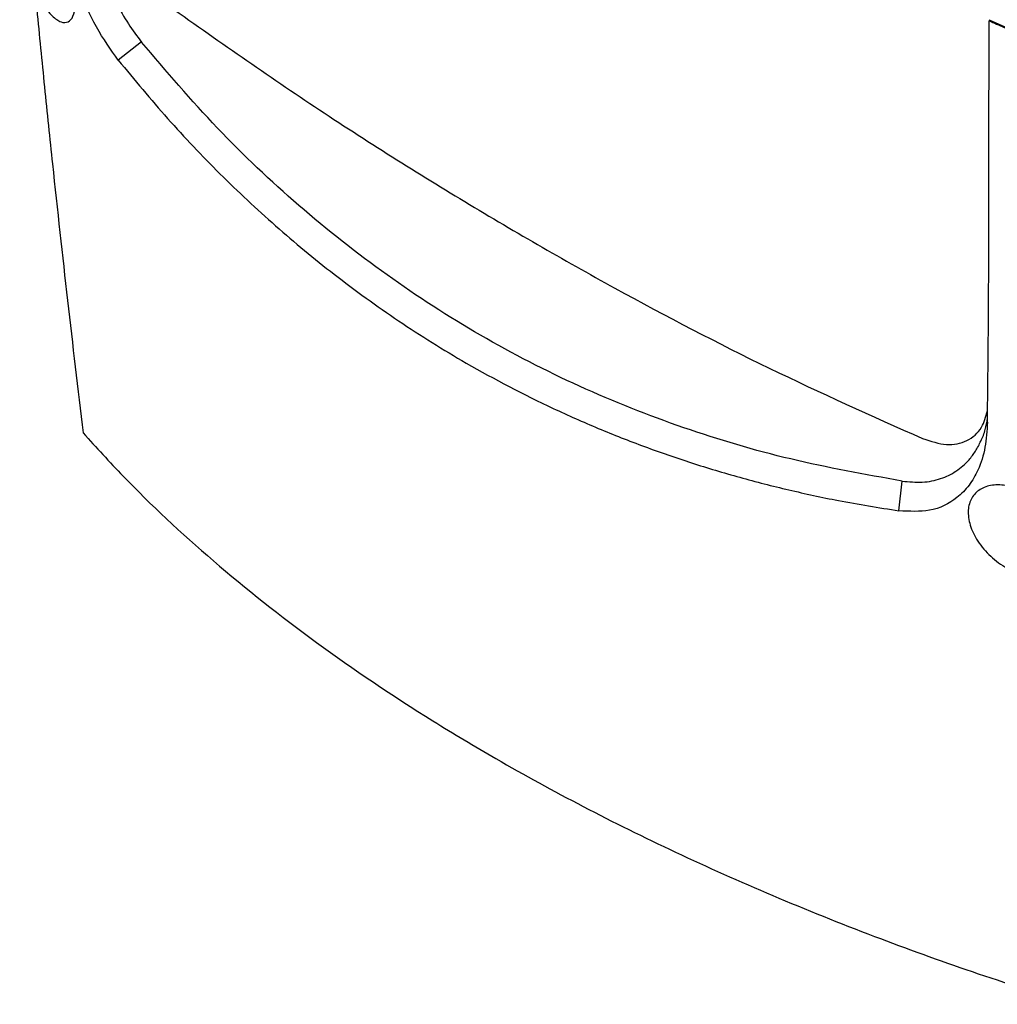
# Model space of a CAD drawing. Header units: millimetres. Extents: x -0.387 to 0.594, y -0.166 to 0.447.
# Tile 89 of 109: x 0.374 to 0.459, y 0.153 to 0.238. Entities that reach past the tile are written whole.
import ezdxf

# ---------------------------------------------------------------- set-up
doc = ezdxf.new("R2010")
doc.units = ezdxf.units.MM
doc.layers.add('FORMAT', color=7, linetype='Continuous')

msp = doc.modelspace()

# ---------------------------------------------------------------- linework, layer by layer
at = {"layer": 'FORMAT', "color": 7, "linetype": 'Continuous', "lineweight": 25}
for p, q in [((0.458475, 0.238212), (0.46108, 0.237046)), ((0.458563, 0.238173), (0.458475, 0.238122)), ((0.384904, 0.236276), (0.382892, 0.234697)), ((0.450647, 0.195581), (0.450925, 0.198161))]:
    msp.add_line(p, q, dxfattribs=at)
for points, knots in [([(0.3828915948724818, 0.2346968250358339), (0.382238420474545, 0.2356172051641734), (0.3809329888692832, 0.2374566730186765), (0.3793511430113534, 0.2410327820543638), (0.3782882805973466, 0.2444139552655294), (0.3776203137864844, 0.2474684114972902), (0.3774153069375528, 0.2491897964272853), (0.3773127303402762, 0.2500511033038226)], [0, 0, 0, 0, 0.2151059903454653, 0.4299099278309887, 0.6504651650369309, 0.825107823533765, 1, 1, 1, 1]), ([(0.3794481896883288, 0.2503495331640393), (0.3795098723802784, 0.2499252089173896), (0.3796300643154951, 0.2490983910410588), (0.3799275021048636, 0.2475596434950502), (0.380357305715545, 0.2457766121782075), (0.3809963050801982, 0.2436877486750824), (0.3817704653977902, 0.2416421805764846), (0.3827005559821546, 0.2396492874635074), (0.3837464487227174, 0.2378066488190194), (0.3845181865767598, 0.2367855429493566), (0.3849035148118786, 0.236275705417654)], [0, 0, 0, 0, 0.0918275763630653, 0.1789308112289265, 0.3205191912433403, 0.4523683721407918, 0.5925661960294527, 0.7259116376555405, 0.8631478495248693, 1, 1, 1, 1]), ([(0.3790481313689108, 0.2406515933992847), (0.379094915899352, 0.2402186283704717), (0.3791884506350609, 0.2393530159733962), (0.378993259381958, 0.2384439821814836), (0.3785721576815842, 0.2379459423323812), (0.3779361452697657, 0.2379455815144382), (0.3771517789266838, 0.2384744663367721), (0.3763076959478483, 0.2395039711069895), (0.3755158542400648, 0.2409098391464), (0.3748813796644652, 0.2424872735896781), (0.3744717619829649, 0.244016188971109), (0.3743086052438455, 0.2453328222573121), (0.3743896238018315, 0.2463377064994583), (0.374709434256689, 0.2469552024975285), (0.3752569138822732, 0.2471093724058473), (0.3759958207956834, 0.2467419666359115), (0.3768464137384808, 0.2458584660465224), (0.3776925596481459, 0.2445606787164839), (0.3784066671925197, 0.2430393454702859), (0.3788546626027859, 0.2416809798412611), (0.3789959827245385, 0.2409290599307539), (0.3790481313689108, 0.2406515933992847)], [0, 0, 0, 0, 0.051149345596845, 0.1022611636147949, 0.1545529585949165, 0.2088235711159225, 0.2650223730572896, 0.3222964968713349, 0.3790847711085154, 0.4337873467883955, 0.4857985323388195, 0.5359595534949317, 0.5859810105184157, 0.637528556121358, 0.6915619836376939, 0.7479461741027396, 0.8054220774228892, 0.8621892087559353, 0.916905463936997, 0.9693372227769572, 1, 1, 1, 1]), ([(0.3856757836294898, 0.2405473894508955), (0.3901452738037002, 0.2373883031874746), (0.3990845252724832, 0.231069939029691), (0.4125436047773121, 0.2225537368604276), (0.4259898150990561, 0.2147910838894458), (0.439402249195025, 0.2077940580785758), (0.4482690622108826, 0.2038328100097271), (0.4527023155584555, 0.2018522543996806)], [0, 0, 0, 0, 0.1999905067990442, 0.3999931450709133, 0.6000017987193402, 0.8000078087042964, 1, 1, 1, 1]), ([(0.3758209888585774, 0.2390954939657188), (0.3760400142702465, 0.2368526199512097), (0.3764780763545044, 0.2323667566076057), (0.3773613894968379, 0.2239208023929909), (0.3784661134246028, 0.2138672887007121), (0.3793844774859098, 0.2061586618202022), (0.3798392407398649, 0.202341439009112)], [0, 0, 0, 0, 0.1803464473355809, 0.3607021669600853, 0.6834271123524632, 1, 1, 1, 1]), ([(0.4583286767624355, 0.2032797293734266), (0.458345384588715, 0.2046408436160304), (0.4583955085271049, 0.2087242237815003), (0.4584400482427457, 0.2155891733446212), (0.4584588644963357, 0.2234732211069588), (0.4584593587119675, 0.2309866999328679), (0.458469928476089, 0.2357433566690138), (0.4584752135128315, 0.2381217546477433)], [0, 0, 0, 0, 0.1192315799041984, 0.3576980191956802, 0.5961976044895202, 0.7980928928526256, 1, 1, 1, 1]), ([(0.4584752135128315, 0.2381217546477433), (0.458691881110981, 0.2380242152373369), (0.4591252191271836, 0.2378291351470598), (0.4597767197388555, 0.237536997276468), (0.4604292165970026, 0.237245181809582), (0.4608651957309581, 0.2370509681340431), (0.4610831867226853, 0.2369538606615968)], [0, 0, 0, 0, 0.2499918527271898, 0.4999869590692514, 0.7499918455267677, 0.9999999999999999, 0.9999999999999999, 0.9999999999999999, 0.9999999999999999]), ([(0.4509250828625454, 0.1981607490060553), (0.4476828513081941, 0.1987413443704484), (0.4412410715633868, 0.1998948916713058), (0.4318893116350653, 0.2026789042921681), (0.4228788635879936, 0.2062471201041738), (0.4142672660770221, 0.2106850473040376), (0.4061173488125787, 0.2159332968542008), (0.3985002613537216, 0.2219646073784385), (0.3913531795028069, 0.2287016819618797), (0.3870630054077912, 0.2337397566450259), (0.3849035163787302, 0.236275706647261)], [0, 0, 0, 0, 0.1258921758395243, 0.2501270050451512, 0.3757500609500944, 0.5007169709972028, 0.6251788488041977, 0.7502958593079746, 0.8743096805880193, 1, 1, 1, 1]), ([(0.3828915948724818, 0.2346968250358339), (0.3843024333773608, 0.2329899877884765), (0.3871273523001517, 0.2295723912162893), (0.3916927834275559, 0.2247846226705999), (0.3965068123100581, 0.2202645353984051), (0.4016750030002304, 0.2159892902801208), (0.4071916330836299, 0.2119995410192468), (0.4135110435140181, 0.2080569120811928), (0.4193374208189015, 0.2050185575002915), (0.4245503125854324, 0.2027086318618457), (0.428555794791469, 0.2011325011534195), (0.4326510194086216, 0.1997164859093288), (0.4368258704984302, 0.1984624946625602), (0.4410762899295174, 0.197375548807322), (0.4456766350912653, 0.1963779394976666), (0.4488905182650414, 0.1958626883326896), (0.4506465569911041, 0.1955811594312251)], [0, 0, 0, 0, 0.0812306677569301, 0.1626479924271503, 0.2446651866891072, 0.326898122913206, 0.4134742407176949, 0.5003212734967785, 0.6074229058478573, 0.6612073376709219, 0.7153780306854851, 0.7696127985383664, 0.8242335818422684, 0.8790413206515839, 0.933909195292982, 1, 1, 1, 1]), ([(0.4527023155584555, 0.2018522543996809), (0.4534110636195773, 0.2016212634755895), (0.454828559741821, 0.2011592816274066), (0.4565934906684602, 0.2015683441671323), (0.4578551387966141, 0.2025896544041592), (0.4581938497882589, 0.2037624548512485), (0.4583401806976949, 0.2042691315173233)], [0, 0, 0, 0, 0.2659125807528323, 0.531825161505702, 0.7977377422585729, 1, 1, 1, 1]), ([(0.4509250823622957, 0.198160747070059), (0.4515191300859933, 0.1981047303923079), (0.4527088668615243, 0.1979925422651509), (0.4542895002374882, 0.1983174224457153), (0.4556608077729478, 0.1989812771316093), (0.4566309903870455, 0.1998442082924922), (0.4573159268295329, 0.2007612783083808), (0.457783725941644, 0.2016446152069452), (0.4581655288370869, 0.202585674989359), (0.4582790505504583, 0.2032912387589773), (0.4583326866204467, 0.2036245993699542)], [0, 0, 0, 0, 0.1506460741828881, 0.3017083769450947, 0.4488256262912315, 0.6035041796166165, 0.6994407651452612, 0.8000040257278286, 0.9055070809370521, 1, 1, 1, 1]), ([(0.4583286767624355, 0.2032797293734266), (0.458284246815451, 0.2025385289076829), (0.4581954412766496, 0.201057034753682), (0.4576186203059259, 0.1992255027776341), (0.4567746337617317, 0.1977660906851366), (0.4554887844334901, 0.1964365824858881), (0.4534934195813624, 0.1954298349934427), (0.4515589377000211, 0.1955326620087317), (0.4506465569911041, 0.1955811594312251)], [0, 0, 0, 0, 0.1671536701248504, 0.334102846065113, 0.462468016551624, 0.5906946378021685, 0.8069548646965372, 1, 1, 1, 1]), ([(0.3798392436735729, 0.2023414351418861), (0.3809809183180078, 0.2010858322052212), (0.3844165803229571, 0.1973073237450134), (0.3909978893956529, 0.1911718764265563), (0.3999694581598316, 0.1840617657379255), (0.4083745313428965, 0.1784016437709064), (0.4162137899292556, 0.1737018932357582), (0.4231926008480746, 0.1698768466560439), (0.4312125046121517, 0.165907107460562), (0.4396451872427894, 0.1621414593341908), (0.4482555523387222, 0.1586905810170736), (0.4569497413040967, 0.1555336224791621), (0.4628128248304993, 0.1536754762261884), (0.4657485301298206, 0.1527450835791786)], [0, 0, 0, 0, 0.061700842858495, 0.1856774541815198, 0.3106706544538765, 0.4370721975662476, 0.5007903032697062, 0.5850891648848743, 0.6696551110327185, 0.7550418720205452, 0.8407071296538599, 0.9202404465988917, 1, 1, 1, 1]), ([(0.4653011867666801, 0.1932450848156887), (0.4653881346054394, 0.1927585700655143), (0.4655499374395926, 0.1918532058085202), (0.4650984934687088, 0.1907839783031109), (0.4642826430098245, 0.1900828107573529), (0.4631187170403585, 0.1897640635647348), (0.4617088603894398, 0.1898744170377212), (0.4601846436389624, 0.190441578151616), (0.4587330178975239, 0.1914327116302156), (0.4575565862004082, 0.192729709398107), (0.4568139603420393, 0.1941481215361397), (0.456576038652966, 0.1954948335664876), (0.4568315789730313, 0.196618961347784), (0.4575232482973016, 0.1974232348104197), (0.4585761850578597, 0.1978473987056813), (0.4599029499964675, 0.1978515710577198), (0.4613894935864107, 0.1974157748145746), (0.4628833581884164, 0.196556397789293), (0.4641812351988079, 0.1953554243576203), (0.4649740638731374, 0.1941811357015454), (0.4652206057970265, 0.1934756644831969), (0.4653011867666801, 0.1932450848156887)], [0, 0, 0, 0, 0.058649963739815, 0.1091427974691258, 0.1590580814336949, 0.2102218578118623, 0.263703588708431, 0.3195557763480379, 0.3767716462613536, 0.4337374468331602, 0.4890543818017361, 0.5421808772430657, 0.593510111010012, 0.644037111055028, 0.6949557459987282, 0.7473317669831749, 0.80181112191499, 0.8583107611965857, 0.915794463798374, 0.9724778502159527, 1, 1, 1, 1])]:
    msp.add_open_spline(points, degree=3, knots=knots, dxfattribs=at)

doc.saveas('drawing.dxf')
